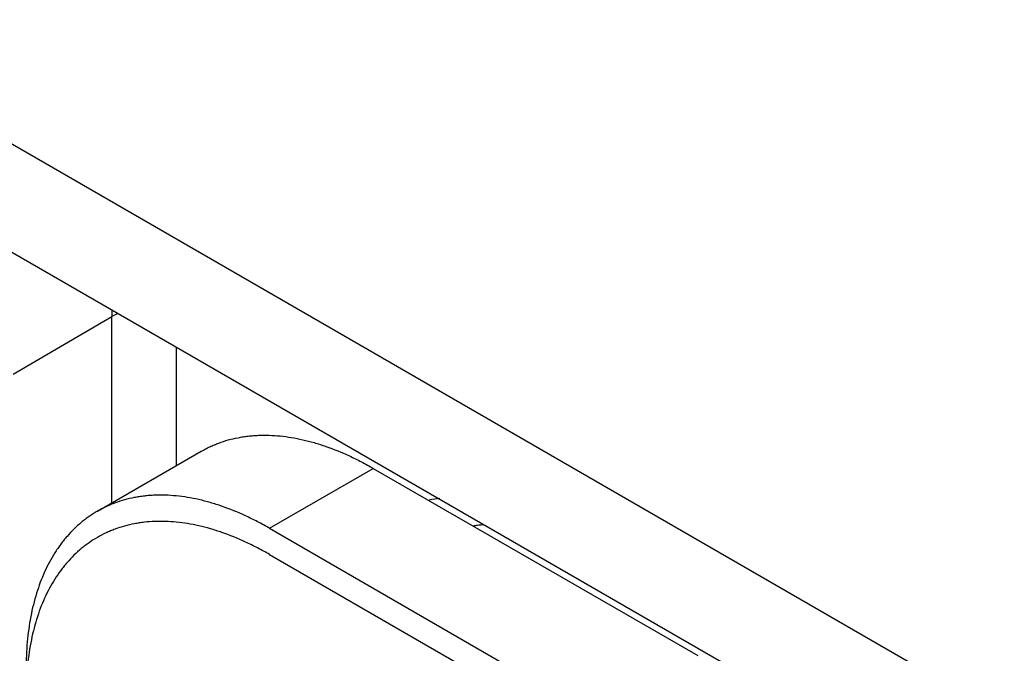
# Model space of a CAD drawing. Header units: inches. Extents: x 0 to 22, y 0 to 17.
# Tile 15 of 56: x 5.048 to 5.262, y 11.192 to 11.33. Entities that reach past the tile are written whole.
import ezdxf

# ---------------------------------------------------------------- set-up
doc = ezdxf.new("R2010")
doc.units = ezdxf.units.IN
doc.header["$LTSCALE"] = 1.209999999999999
doc.header["$MEASUREMENT"] = 0
doc.layers.get('0').update_dxf_attribs({"linetype": 'CONTINUOUS'})

msp = doc.modelspace()

# ---------------------------------------------------------------- linework, layer by layer
at = {"color": 6, "linetype": 'Continuous'}
for p, q in [((3.9078365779, 11.960197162), (5.247803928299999, 11.186522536)), ((5.262299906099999, 11.1544806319), (3.922332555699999, 11.9281552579)), ((5.0463818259, 11.2528203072), (5.0678457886, 11.2654276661)), ((5.0678457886, 11.2247585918), (5.0678457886, 11.2654276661)), ((5.0819259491, 11.2328882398), (5.0819259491, 11.258625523)), ((5.064693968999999, 11.2229387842), (5.087321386, 11.2360034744)), ((5.102195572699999, 11.2192233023), (5.1248229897, 11.2322879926)), ((5.1248229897, 11.2322879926), (5.1955336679, 11.1914608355)), ((5.102195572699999, 11.2192233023), (5.172906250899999, 11.1783961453))]:
    msp.add_line(p, q, dxfattribs=at)
at = {"color": 7, "linetype": 'Continuous'}
for p, q in [((5.0691456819, 11.2660474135), (5.0678457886, 11.2654276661)), ((5.102195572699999, 11.2135079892), (5.172906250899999, 11.1726808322))]:
    msp.add_line(p, q, dxfattribs=at)
msp.add_arc((5.108240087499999, 11.2655117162), 0.040423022, 178.3262615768, 180.1200965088, dxfattribs=at)
at = {"color": 6, "linetype": 'Continuous'}
for centre, radius, start, end in [((5.1433849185, 11.1895961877), 0.0363377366, 96.46430915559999, 100.1535672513), ((5.1512322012, 11.1865311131), 0.0335283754, 95.8934745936, 97.7246582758), ((5.150730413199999, 11.1913982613), 0.0286354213, 93.7162477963, 95.89462317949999)]:
    msp.add_arc(centre, radius, start, end, dxfattribs=at)
at = {"color": 7, "linetype": 'Continuous'}
msp.add_open_spline([(5.0678172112, 11.2654108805), (5.0678171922, 11.2654162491), (5.067817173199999, 11.2654216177), (5.0678171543, 11.2654269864)], degree=3, dxfattribs=at)
at = {"color": 6, "linetype": 'Continuous'}
for points, knots in [([(5.0873214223, 11.236003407), (5.087628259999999, 11.23618057), (5.088249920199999, 11.236522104), (5.089204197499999, 11.2369947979), (5.0901799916, 11.2374277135), (5.091512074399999, 11.2379527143), (5.0932314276, 11.2385084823), (5.0950021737, 11.2389250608), (5.0964514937, 11.2391767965), (5.0975602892, 11.2393252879), (5.098685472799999, 11.2394326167), (5.100215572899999, 11.2395213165), (5.102168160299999, 11.2395272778), (5.104551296, 11.2393688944), (5.1069827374, 11.2390458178), (5.109456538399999, 11.2385591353), (5.1119668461, 11.2379097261), (5.115402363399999, 11.2368140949), (5.1188386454, 11.2354075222), (5.1222534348, 11.2337241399), (5.123966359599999, 11.2327825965), (5.1248229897, 11.2322879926)], [0, 0, 0, 0, 0.0269375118, 0.0539073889, 0.0809419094, 0.1080730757, 0.1627377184, 0.2181526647, 0.2462176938, 0.2745529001, 0.3031828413, 0.3321306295, 0.3910561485, 0.4514969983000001, 0.5135812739, 0.5774101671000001, 0.6430646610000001, 0.7106060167, 0.8514548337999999, 0.9247958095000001, 1, 1, 1, 1]), ([(5.102195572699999, 11.2192233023), (5.101338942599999, 11.2197179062), (5.099626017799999, 11.2206594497), (5.096211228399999, 11.222342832), (5.092774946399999, 11.2237494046), (5.0893394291, 11.2248450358), (5.0868291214, 11.2254944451), (5.0843553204, 11.2259811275), (5.081923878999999, 11.2263042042), (5.079540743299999, 11.2264625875), (5.077588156, 11.2264566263), (5.076058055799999, 11.2263679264), (5.0749328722, 11.2262605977), (5.0738240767, 11.2261121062), (5.0723747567, 11.2258603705), (5.0706040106, 11.225443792), (5.068884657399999, 11.2248880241), (5.067552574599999, 11.2243630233), (5.0665767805, 11.2239301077), (5.0656225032, 11.2234574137), (5.065000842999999, 11.2231158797), (5.064694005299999, 11.2229387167)], [0, 0, 0, 0, 0.0752041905, 0.1485451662, 0.2893939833, 0.356935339, 0.4225898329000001, 0.4864187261, 0.5485030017, 0.6089438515, 0.6678693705, 0.6968171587, 0.7254470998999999, 0.7537823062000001, 0.7818473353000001, 0.8372622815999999, 0.8919269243, 0.9190580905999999, 0.9460926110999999, 0.9730624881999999, 1, 1, 1, 1]), ([(5.064694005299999, 11.2229387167), (5.064387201, 11.2227615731), (5.0637806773, 11.2223939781), (5.062894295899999, 11.2218039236), (5.0620316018, 11.2211753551), (5.060911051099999, 11.2202842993), (5.0595702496, 11.219073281), (5.058324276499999, 11.2177481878), (5.057381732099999, 11.2166190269), (5.056698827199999, 11.2157331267), (5.0560433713, 11.214812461), (5.0552016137, 11.2135318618), (5.0542202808, 11.2118440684), (5.0531660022, 11.2097013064), (5.0522301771, 11.2074343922), (5.0514148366, 11.2050490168), (5.050722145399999, 11.2025506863), (5.0499532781, 11.199028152), (5.049453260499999, 11.1953495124), (5.049203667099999, 11.1915511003), (5.0491625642, 11.1895971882), (5.0491625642, 11.1886081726)], [0, 0, 0, 0, 0.0269381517, 0.0539086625, 0.0809438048, 0.1080755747, 0.1627413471, 0.2181572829, 0.2462227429, 0.2745583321, 0.3031886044, 0.3321366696, 0.3910625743, 0.4515035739, 0.5135877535, 0.5774163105, 0.6430702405, 0.7106108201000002, 0.8514575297, 0.9247972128, 1, 1, 1, 1])]:
    msp.add_open_spline(points, degree=3, knots=knots, dxfattribs=at)
at = {"color": 7, "linetype": 'Continuous'}
msp.add_open_spline([(5.102195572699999, 11.2135079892), (5.1013389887, 11.2140025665), (5.0996261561, 11.2149440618), (5.096211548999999, 11.2166273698), (5.092775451, 11.2180338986), (5.0893401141, 11.2191295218), (5.086829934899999, 11.2197789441), (5.084356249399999, 11.220265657), (5.0819249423, 11.220588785), (5.0795418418, 11.2207472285), (5.077212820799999, 11.22074023), (5.075311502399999, 11.220595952), (5.073825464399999, 11.2203970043), (5.0723761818, 11.2201453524), (5.070605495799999, 11.2197288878), (5.0688861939, 11.2191732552), (5.067554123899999, 11.2186483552), (5.0662545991, 11.2180719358), (5.0646805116, 11.2172504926), (5.063181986, 11.2162981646), (5.062032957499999, 11.2154610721), (5.060912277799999, 11.2145700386), (5.059571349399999, 11.2133590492), (5.0583252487, 11.2120339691), (5.0573826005, 11.2109047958), (5.0564672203, 11.209717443), (5.055391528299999, 11.2081431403), (5.054220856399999, 11.2061298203), (5.0531664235, 11.2039869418), (5.0522305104, 11.2017199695), (5.051415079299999, 11.1993345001), (5.050722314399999, 11.1968360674), (5.0499533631, 11.1933133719), (5.049453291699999, 11.1896345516), (5.049203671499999, 11.1858359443), (5.0491625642, 11.1838819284), (5.0491625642, 11.1828928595)], degree=3, knots=[0, 0, 0, 0, 0.0376033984, 0.0742752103, 0.1447023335, 0.1784743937, 0.2113030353, 0.2432188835, 0.2742624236, 0.304484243, 0.333948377, 0.3627336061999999, 0.3769018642, 0.3909350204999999, 0.4186437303, 0.4459772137, 0.4595433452, 0.4730611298, 0.5000097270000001, 0.5269582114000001, 0.5404758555, 0.5540417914, 0.5813747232, 0.6090826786, 0.6231153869, 0.6372831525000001, 0.6660672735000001, 0.695530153, 0.7257505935, 0.7567926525, 0.7887069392, 0.8215339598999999, 0.8553043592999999, 0.9257281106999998, 0.9623982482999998, 1, 1, 1, 1], dxfattribs=at)

doc.saveas('drawing.dxf')
